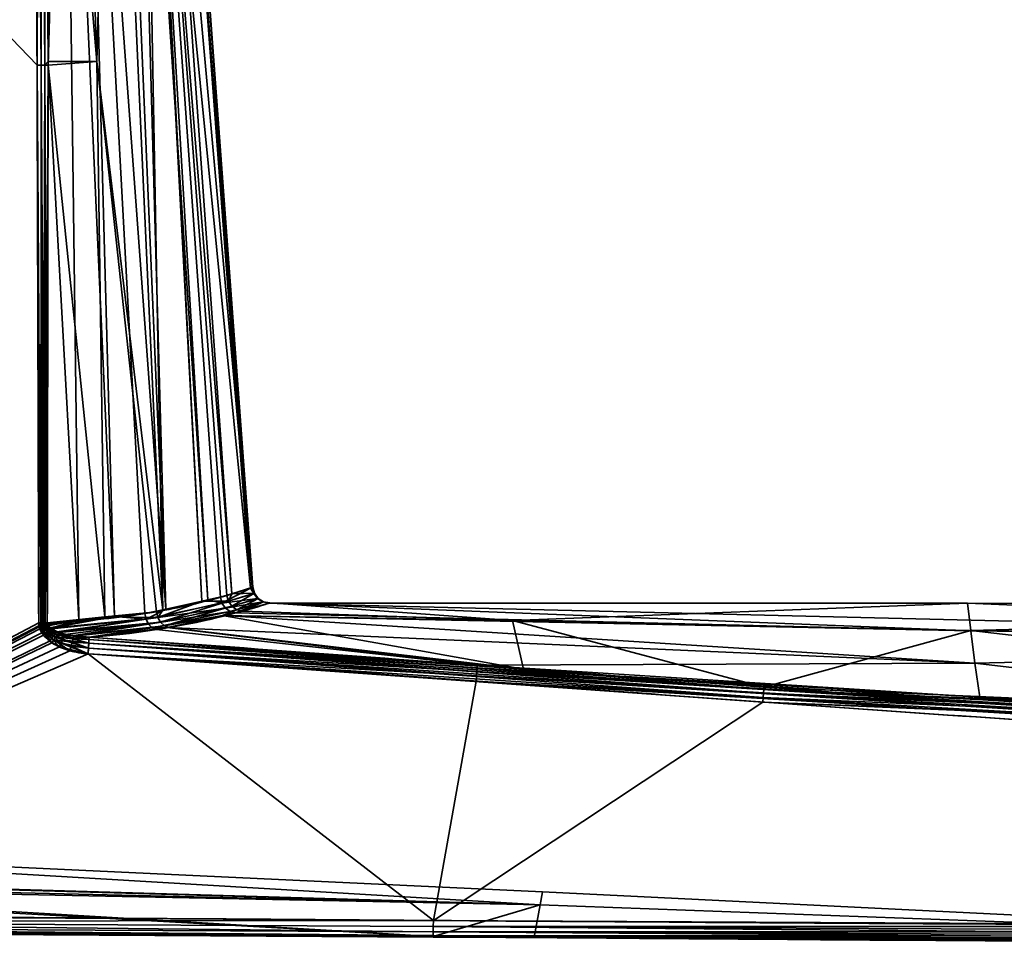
# Model space of a CAD drawing. Header units: millimetres. Extents: x -320 to 8070, y -96 to 57.
# Tile 21 of 111: x 1191 to 1220, y -93 to -66. Entities that reach past the tile are written whole.
import ezdxf

# ---------------------------------------------------------------- set-up
doc = ezdxf.new("R2010")
doc.units = ezdxf.units.MM
doc.layers.add('31', color=7, linetype='Continuous', true_color=0xffffff)

# ---------------------------------------------------------------- blocks, each defined once
blk = doc.blocks.new('UG_SURFACE_012')
at = {"layer": '31', "color": 251, "linetype": 'Continuous', "lineweight": 35}
for points in [[(1175.5, -50.3, 1115), (1175.5, -92.446, 1115), (1191.864, -83.789, 1115), (1191.816, -67.253, 1115)], [(1191.816, -67.253, 1115), (1191.756, -50.3, 1115), (1175.5, -50.3, 1115)], [(1175.5, -50.3, 1093), (1191.756, -50.3, 1093), (1191.816, -67.253, 1093)], [(1191.816, -67.253, 1093), (1191.864, -83.789, 1093), (1175.5, -92.446, 1093), (1175.5, -50.3, 1093)], [(1191.756, -50.3, 1115), (1191.816, -67.253, 1115), (1191.933, -67.253, 1114.986)], [(1191.933, -67.253, 1114.986), (1191.906, -50.3, 1114.974), (1191.756, -50.3, 1115)], [(1191.816, -67.253, 1093), (1191.756, -50.3, 1093), (1191.875, -50.3, 1093.014)], [(1191.875, -50.3, 1093.014), (1191.933, -67.253, 1093.014), (1191.816, -67.253, 1093)], [(1191.875, -50.3, 1093.014), (1191.904, -50.3, 1093.027), (1191.933, -67.253, 1093.014)], [(1191.904, -50.3, 1093.027), (1192.029, -50.3, 1093.081), (1192.045, -67.252, 1093.055)], [(1192.045, -67.252, 1093.055), (1191.933, -67.253, 1093.014), (1191.904, -50.3, 1093.027)], [(1191.921, -50.3, 1114.972), (1191.906, -50.3, 1114.974), (1191.933, -67.253, 1114.986)], [(1191.921, -50.3, 1114.972), (1191.933, -67.253, 1114.986), (1192.045, -67.252, 1114.944)], [(1192.045, -67.252, 1114.944), (1192.04, -50.3, 1114.906), (1191.921, -50.3, 1114.972)], [(1192.029, -50.3, 1093.081), (1192.041, -50.3, 1093.092), (1192.045, -67.252, 1093.055)], [(1192.068, -50.3, 1114.89), (1192.04, -50.3, 1114.906), (1192.045, -67.252, 1114.944)], [(1192.041, -50.3, 1093.092), (1192.152, -50.3, 1093.195), (1192.143, -67.252, 1093.122)], [(1192.143, -67.252, 1093.122), (1192.045, -67.252, 1093.055), (1192.041, -50.3, 1093.092)], [(1192.068, -50.3, 1114.89), (1192.045, -67.252, 1114.944), (1192.143, -67.145, 1114.878)], [(1192.143, -67.145, 1114.878), (1192.152, -50.3, 1114.805), (1192.068, -50.3, 1114.89)], [(1192.615, -50.3, 1094.032), (1193.058, -83.701, 1093.844), (1192.143, -67.252, 1093.122)], [(1192.152, -50.3, 1114.805), (1192.143, -67.145, 1114.878), (1193.587, -67.145, 1113.426)], [(1192.143, -67.252, 1093.122), (1192.152, -50.3, 1093.195), (1192.615, -50.3, 1094.032)], [(1193.587, -67.145, 1113.426), (1193.027, -50.3, 1113.145), (1192.152, -50.3, 1114.805)], [(1192.615, -50.3, 1094.032), (1193.204, -50.3, 1095.096), (1194.111, -83.604, 1094.712)], [(1194.111, -83.604, 1094.712), (1193.058, -83.701, 1093.844), (1192.615, -50.3, 1094.032)], [(1194.034, -50.3, 1111.238), (1193.027, -50.3, 1113.145), (1193.587, -67.145, 1113.426)], [(1193.204, -50.3, 1095.096), (1194.224, -50.3, 1096.939), (1195.631, -83.385, 1096.452)], [(1195.631, -83.385, 1096.452), (1195.008, -83.52, 1095.452), (1193.204, -50.3, 1095.096)], [(1195.008, -83.52, 1095.452), (1194.111, -83.604, 1094.712), (1193.204, -50.3, 1095.096)], [(1193.587, -67.145, 1113.426), (1195.541, -83.42, 1111.814), (1194.034, -50.3, 1111.238)], [(1194.934, -50.3, 1109.53), (1194.034, -50.3, 1111.238), (1195.541, -83.42, 1111.814)], [(1195.631, -83.385, 1096.452), (1194.224, -50.3, 1096.939), (1194.701, -50.3, 1097.801)], [(1194.701, -50.3, 1097.801), (1194.909, -50.3, 1098.902), (1196.88, -83.114, 1098.457)], [(1196.88, -83.114, 1098.457), (1195.631, -83.385, 1096.452), (1194.701, -50.3, 1097.801)], [(1194.909, -50.3, 1098.902), (1195.701, -50.3, 1103.086), (1198.14, -82.76, 1102.975)], [(1198.14, -82.76, 1102.975), (1197.252, -83.033, 1099.055), (1194.909, -50.3, 1098.902)], [(1197.252, -83.033, 1099.055), (1196.88, -83.114, 1098.457), (1194.909, -50.3, 1098.902)], [(1194.934, -50.3, 1109.53), (1195.541, -83.42, 1111.814), (1196.699, -83.151, 1109.764)], [(1196.699, -83.151, 1109.764), (1194.96, -50.3, 1109.361), (1194.934, -50.3, 1109.53)], [(1194.96, -50.3, 1109.361), (1197.445, -82.978, 1108.443), (1197.596, -82.931, 1107.623)], [(1194.96, -50.3, 1109.361), (1196.699, -83.151, 1109.764), (1197.445, -82.978, 1108.443)], [(1197.596, -82.931, 1107.623), (1195.273, -50.3, 1107.267), (1194.96, -50.3, 1109.361)], [(1195.273, -50.3, 1107.267), (1197.596, -82.931, 1107.623), (1198.215, -82.736, 1104.244)], [(1198.215, -82.736, 1104.244), (1195.812, -50.3, 1103.672), (1195.273, -50.3, 1107.267)], [(1198.194, -82.743, 1103.216), (1195.701, -50.3, 1103.086), (1195.812, -50.3, 1103.672)], [(1198.194, -82.743, 1103.216), (1198.14, -82.76, 1102.975), (1195.701, -50.3, 1103.086)], [(1195.812, -50.3, 1103.672), (1198.215, -82.736, 1104.244), (1198.194, -82.743, 1103.216)], [(1192.045, -67.252, 1114.944), (1192.143, -67.252, 1114.878), (1192.143, -67.145, 1114.878)], [(1193.587, -67.145, 1113.426), (1192.143, -67.145, 1114.878), (1192.143, -67.252, 1114.878)], [(1193.824, -83.617, 1113.461), (1193.587, -67.145, 1113.426), (1192.143, -67.252, 1114.878)], [(1193.587, -67.145, 1113.426), (1193.824, -83.617, 1113.461), (1195.357, -83.462, 1112.14)], [(1195.357, -83.462, 1112.14), (1195.541, -83.42, 1111.814), (1193.587, -67.145, 1113.426)], [(1191.816, -67.253, 1115), (1191.864, -83.789, 1115), (1191.931, -83.789, 1114.994)], [(1191.931, -83.789, 1114.994), (1191.933, -67.253, 1114.986), (1191.816, -67.253, 1115)], [(1191.931, -83.789, 1093.006), (1191.816, -67.253, 1093), (1191.933, -67.253, 1093.014)], [(1191.931, -83.789, 1093.006), (1191.864, -83.789, 1093), (1191.816, -67.253, 1093)], [(1191.931, -83.789, 1114.994), (1191.953, -83.789, 1114.992), (1191.933, -67.253, 1114.986)], [(1191.933, -67.253, 1093.014), (1191.953, -83.789, 1093.008), (1191.931, -83.789, 1093.006)], [(1191.996, -83.789, 1114.98), (1192.045, -67.252, 1114.944), (1191.933, -67.253, 1114.986)], [(1191.933, -67.253, 1093.014), (1192.045, -67.252, 1093.055), (1192.039, -83.789, 1093.032)], [(1191.933, -67.253, 1114.986), (1191.953, -83.789, 1114.992), (1191.996, -83.789, 1114.98)], [(1192.039, -83.789, 1093.032), (1191.996, -83.789, 1093.02), (1191.933, -67.253, 1093.014)], [(1191.996, -83.789, 1093.02), (1191.953, -83.789, 1093.008), (1191.933, -67.253, 1093.014)], [(1191.996, -83.789, 1114.98), (1192.039, -83.789, 1114.968), (1192.045, -67.252, 1114.944)], [(1192.045, -67.252, 1114.944), (1192.039, -83.789, 1114.968), (1192.059, -83.788, 1114.959)], [(1192.059, -83.788, 1093.041), (1192.039, -83.789, 1093.032), (1192.045, -67.252, 1093.055)], [(1192.059, -83.788, 1114.959), (1192.143, -67.252, 1114.878), (1192.045, -67.252, 1114.944)], [(1192.045, -67.252, 1093.055), (1192.143, -67.252, 1093.122), (1192.12, -83.788, 1093.07)], [(1192.12, -83.788, 1093.07), (1192.059, -83.788, 1093.041), (1192.045, -67.252, 1093.055)], [(1192.059, -83.788, 1114.959), (1192.12, -83.788, 1114.93), (1192.143, -67.252, 1114.878)], [(1193.058, -83.701, 1093.844), (1192.12, -83.788, 1093.07), (1192.143, -67.252, 1093.122)], [(1192.143, -67.252, 1114.878), (1192.12, -83.788, 1114.93), (1193.824, -83.617, 1113.461)], [(1197.299, -83.208, 1099.055), (1197.252, -83.033, 1099.055), (1198.14, -82.76, 1102.975)], [(1198.14, -82.76, 1102.975), (1198.242, -82.923, 1103.216), (1197.299, -83.208, 1099.055)], [(1197.596, -82.931, 1107.623), (1197.493, -83.154, 1108.442), (1198.263, -82.916, 1104.244)], [(1198.263, -82.916, 1104.244), (1197.493, -83.154, 1108.442), (1197.596, -83.301, 1108.464)], [(1198.263, -82.916, 1104.244), (1198.215, -82.736, 1104.244), (1197.596, -82.931, 1107.623)], [(1197.596, -83.301, 1108.464), (1198.374, -83.066, 1104.245), (1198.263, -82.916, 1104.244)], [(1198.14, -82.76, 1102.975), (1198.194, -82.743, 1103.216), (1198.242, -82.923, 1103.216)], [(1198.194, -82.743, 1103.216), (1198.215, -82.736, 1104.244), (1198.263, -82.916, 1104.244)], [(1198.263, -82.916, 1104.244), (1198.242, -82.923, 1103.216), (1198.194, -82.743, 1103.216)], [(1198.242, -82.923, 1103.216), (1198.263, -82.916, 1104.244), (1198.374, -83.066, 1104.245)], [(1197.299, -83.208, 1099.055), (1195.047, -83.688, 1095.441), (1195.631, -83.385, 1096.452), (1196.88, -83.114, 1098.457)], [(1195.047, -83.688, 1095.441), (1197.299, -83.208, 1099.055), (1197.401, -83.355, 1099.03)], [(1195.397, -83.63, 1112.148), (1197.493, -83.154, 1108.442), (1196.699, -83.151, 1109.764)], [(1196.699, -83.151, 1109.764), (1195.541, -83.42, 1111.814), (1195.397, -83.63, 1112.148)], [(1197.493, -83.154, 1108.442), (1195.397, -83.63, 1112.148), (1195.479, -83.776, 1112.194)], [(1195.479, -83.776, 1112.194), (1197.596, -83.301, 1108.464), (1197.493, -83.154, 1108.442)], [(1197.493, -83.154, 1108.442), (1197.445, -82.978, 1108.443), (1196.699, -83.151, 1109.764)], [(1196.88, -83.114, 1098.457), (1197.252, -83.033, 1099.055), (1197.299, -83.208, 1099.055)], [(1197.299, -83.208, 1099.055), (1198.242, -82.923, 1103.216), (1198.353, -83.073, 1103.213)], [(1198.353, -83.073, 1103.213), (1197.401, -83.355, 1099.03), (1197.299, -83.208, 1099.055)], [(1197.401, -83.355, 1099.03), (1198.353, -83.073, 1103.213), (1198.51, -83.172, 1103.205)], [(1198.51, -83.172, 1103.205), (1197.543, -83.457, 1098.984), (1197.401, -83.355, 1099.03)], [(1197.596, -82.931, 1107.623), (1197.445, -82.978, 1108.443), (1197.493, -83.154, 1108.442)], [(1197.707, -83.499, 1098.922), (1197.543, -83.457, 1098.984), (1198.51, -83.172, 1103.205)], [(1198.374, -83.066, 1104.245), (1197.596, -83.301, 1108.464), (1197.741, -83.402, 1108.506)], [(1198.51, -83.172, 1103.205), (1198.693, -83.206, 1103.195), (1197.707, -83.499, 1098.922)], [(1219.504, -84.025, 1098.166), (1197.707, -83.499, 1098.922), (1198.693, -83.206, 1103.195)], [(1197.741, -83.402, 1108.506), (1198.532, -83.165, 1104.248), (1198.374, -83.066, 1104.245)], [(1198.532, -83.165, 1104.248), (1197.741, -83.402, 1108.506), (1197.909, -83.443, 1108.562)], [(1197.909, -83.443, 1108.562), (1198.715, -83.199, 1104.251), (1198.532, -83.165, 1104.248)], [(1198.715, -83.199, 1104.251), (1197.909, -83.443, 1108.562), (1205.912, -83.725, 1109.694)], [(1198.374, -83.066, 1104.245), (1198.353, -83.073, 1103.213), (1198.242, -82.923, 1103.216)], [(1198.353, -83.073, 1103.213), (1198.374, -83.066, 1104.245), (1198.532, -83.165, 1104.248)], [(1198.532, -83.165, 1104.248), (1198.51, -83.172, 1103.205), (1198.353, -83.073, 1103.213)], [(1198.51, -83.172, 1103.205), (1198.532, -83.165, 1104.248), (1198.71, -83.201, 1103.999)], [(1198.71, -83.201, 1103.999), (1198.693, -83.206, 1103.195), (1198.51, -83.172, 1103.205)], [(1198.532, -83.165, 1104.248), (1198.715, -83.199, 1104.251), (1198.71, -83.201, 1103.999)], [(1198.693, -83.206, 1103.195), (1198.71, -83.201, 1103.999), (1219.407, -83.211, 1103.999)], [(1219.407, -83.211, 1103.999), (1246.861, -84.375, 1098.026), (1198.693, -83.206, 1103.195)], [(1198.693, -83.206, 1103.195), (1246.861, -84.375, 1098.026), (1219.504, -84.025, 1098.166)], [(1219.407, -83.211, 1103.999), (1198.71, -83.201, 1103.999), (1198.715, -83.199, 1104.251)], [(1219.407, -83.211, 1103.999), (1198.715, -83.199, 1104.251), (1205.912, -83.725, 1109.694)], [(1195.397, -83.63, 1112.148), (1195.357, -83.462, 1112.14), (1193.824, -83.617, 1113.461)], [(1195.047, -83.688, 1095.441), (1195.008, -83.52, 1095.452), (1195.631, -83.385, 1096.452)], [(1197.401, -83.355, 1099.03), (1195.124, -83.834, 1095.392), (1195.047, -83.688, 1095.441)], [(1195.124, -83.834, 1095.392), (1197.401, -83.355, 1099.03), (1197.543, -83.457, 1098.984)], [(1197.543, -83.457, 1098.984), (1195.233, -83.94, 1095.311), (1195.124, -83.834, 1095.392)], [(1195.233, -83.94, 1095.311), (1197.543, -83.457, 1098.984), (1197.372, -83.57, 1098.392)], [(1195.541, -83.42, 1111.814), (1195.357, -83.462, 1112.14), (1195.397, -83.63, 1112.148)], [(1197.596, -83.301, 1108.464), (1195.479, -83.776, 1112.194), (1195.592, -83.882, 1112.272)], [(1195.592, -83.882, 1112.272), (1197.741, -83.402, 1108.506), (1197.596, -83.301, 1108.464)], [(1197.311, -83.578, 1109.604), (1197.741, -83.402, 1108.506), (1195.592, -83.882, 1112.272)], [(1197.311, -83.578, 1109.604), (1197.909, -83.443, 1108.562), (1197.741, -83.402, 1108.506)], [(1197.909, -83.443, 1108.562), (1197.311, -83.578, 1109.604), (1205.912, -83.725, 1109.694)], [(1197.543, -83.457, 1098.984), (1197.707, -83.499, 1098.922), (1197.372, -83.57, 1098.392)], [(1219.504, -84.025, 1098.166), (1197.372, -83.57, 1098.392), (1197.707, -83.499, 1098.922)], [(1205.912, -83.725, 1109.694), (1219.504, -84.024, 1109.832), (1219.407, -83.211, 1103.999)], [(1246.861, -83.3, 1103.998), (1219.407, -83.211, 1103.999), (1219.504, -84.024, 1109.832)], [(1219.407, -83.211, 1103.999), (1246.861, -83.3, 1103.998), (1246.861, -84.375, 1098.026)], [(1219.504, -84.024, 1109.832), (1246.861, -84.374, 1109.971), (1246.861, -83.3, 1103.998)], [(1175.5, -92.446, 1115), (1191.879, -83.912, 1115), (1191.864, -83.789, 1115)], [(1191.864, -83.789, 1093), (1191.872, -83.88, 1093), (1175.5, -92.446, 1093)], [(1191.931, -83.789, 1114.994), (1191.864, -83.789, 1115), (1191.879, -83.912, 1115)], [(1191.872, -83.88, 1093), (1191.864, -83.789, 1093), (1191.931, -83.789, 1093.006)], [(1191.931, -83.789, 1093.006), (1191.939, -83.868, 1093.005), (1191.872, -83.88, 1093)], [(1191.879, -83.912, 1115), (1191.946, -83.896, 1114.995), (1191.931, -83.789, 1114.994)], [(1191.953, -83.789, 1114.992), (1191.931, -83.789, 1114.994), (1191.946, -83.896, 1114.995)], [(1191.939, -83.868, 1093.005), (1191.931, -83.789, 1093.006), (1191.953, -83.789, 1093.008)], [(1192.004, -83.856, 1093.018), (1191.939, -83.868, 1093.005), (1191.953, -83.789, 1093.008)], [(1191.946, -83.896, 1114.995), (1192.01, -83.88, 1114.981), (1191.996, -83.789, 1114.98)], [(1191.996, -83.789, 1114.98), (1191.953, -83.789, 1114.992), (1191.946, -83.896, 1114.995)], [(1191.953, -83.789, 1093.008), (1191.996, -83.789, 1093.02), (1192.004, -83.856, 1093.018)], [(1192.039, -83.789, 1114.968), (1191.996, -83.789, 1114.98), (1192.01, -83.88, 1114.981)], [(1192.004, -83.856, 1093.018), (1191.996, -83.789, 1093.02), (1192.039, -83.789, 1093.032)], [(1192.039, -83.789, 1093.032), (1192.067, -83.844, 1093.041), (1192.004, -83.856, 1093.018)], [(1192.039, -83.789, 1114.968), (1192.01, -83.88, 1114.981), (1192.073, -83.864, 1114.959)], [(1192.073, -83.864, 1114.959), (1192.059, -83.788, 1114.959), (1192.039, -83.789, 1114.968)], [(1192.039, -83.789, 1093.032), (1192.059, -83.788, 1093.041), (1192.067, -83.844, 1093.041)], [(1192.12, -83.788, 1114.93), (1192.059, -83.788, 1114.959), (1192.073, -83.864, 1114.959)], [(1192.067, -83.844, 1093.041), (1192.059, -83.788, 1093.041), (1192.12, -83.788, 1093.07)], [(1192.12, -83.788, 1093.07), (1192.126, -83.834, 1093.071), (1192.067, -83.844, 1093.041)], [(1192.073, -83.864, 1114.959), (1192.132, -83.85, 1114.927), (1192.12, -83.788, 1114.93)], [(1193.824, -83.617, 1113.461), (1192.12, -83.788, 1114.93), (1192.132, -83.85, 1114.927)], [(1192.126, -83.834, 1093.071), (1192.12, -83.788, 1093.07), (1193.058, -83.701, 1093.844)], [(1192.146, -83.877, 1093.076), (1192.126, -83.834, 1093.071), (1193.058, -83.701, 1093.844)], [(1192.132, -83.85, 1114.927), (1192.197, -83.936, 1114.911), (1193.824, -83.617, 1113.461)], [(1193.058, -83.701, 1093.844), (1192.223, -83.953, 1093.096), (1192.146, -83.877, 1093.076)], [(1192.197, -83.936, 1114.911), (1192.225, -83.953, 1114.904), (1193.824, -83.617, 1113.461)], [(1192.223, -83.953, 1093.096), (1193.058, -83.701, 1093.844), (1194.111, -83.604, 1094.712)], [(1194.111, -83.604, 1094.712), (1195.047, -83.688, 1095.441), (1192.223, -83.953, 1093.096)], [(1192.241, -83.971, 1093.101), (1192.223, -83.953, 1093.096), (1195.047, -83.688, 1095.441)], [(1192.225, -83.953, 1114.904), (1195.397, -83.63, 1112.148), (1193.824, -83.617, 1113.461)], [(1195.397, -83.63, 1112.148), (1192.225, -83.953, 1114.904), (1192.399, -84.056, 1114.858)], [(1192.458, -84.079, 1093.157), (1192.241, -83.971, 1093.101), (1195.047, -83.688, 1095.441)], [(1192.399, -84.056, 1114.858), (1195.479, -83.776, 1112.194), (1195.397, -83.63, 1112.148)], [(1195.479, -83.776, 1112.194), (1192.399, -84.056, 1114.858), (1192.649, -84.137, 1114.792)], [(1195.047, -83.688, 1095.441), (1195.124, -83.834, 1095.392), (1192.458, -84.079, 1093.157)], [(1195.479, -83.776, 1112.194), (1192.649, -84.137, 1114.792), (1192.911, -84.168, 1114.718)], [(1192.911, -84.168, 1114.718), (1195.592, -83.882, 1112.272), (1195.479, -83.776, 1112.194)], [(1194.111, -83.604, 1094.712), (1195.008, -83.52, 1095.452), (1195.047, -83.688, 1095.441)], [(1197.372, -83.57, 1098.392), (1195.672, -83.928, 1095.703), (1195.233, -83.94, 1095.311)], [(1195.592, -83.882, 1112.272), (1195.723, -83.935, 1112.371), (1197.311, -83.578, 1109.604)], [(1219.62, -84.991, 1095.494), (1195.672, -83.928, 1095.703), (1197.372, -83.57, 1098.392)], [(1197.311, -83.578, 1109.604), (1195.723, -83.935, 1112.371), (1206.239, -85.17, 1114.677)], [(1206.239, -85.17, 1114.677), (1205.912, -83.725, 1109.694), (1197.311, -83.578, 1109.604)], [(1197.372, -83.57, 1098.392), (1219.504, -84.025, 1098.166), (1219.62, -84.991, 1095.494)], [(1205.912, -83.725, 1109.694), (1206.239, -85.17, 1114.677), (1213.369, -85.696, 1114.722)], [(1213.369, -85.696, 1114.722), (1219.504, -84.024, 1109.832), (1205.912, -83.725, 1109.694)], [(1191.872, -83.88, 1093), (1191.896, -83.967, 1093), (1175.5, -92.446, 1093)], [(1175.5, -92.446, 1115), (1191.955, -84.087, 1115), (1191.879, -83.912, 1115)], [(1191.896, -83.967, 1093), (1192.006, -84.159, 1093), (1175.5, -92.446, 1093)], [(1191.896, -83.967, 1093), (1191.872, -83.88, 1093), (1191.939, -83.868, 1093.005)], [(1191.946, -83.896, 1114.995), (1191.879, -83.912, 1115), (1191.955, -84.087, 1115)], [(1191.939, -83.868, 1093.005), (1191.962, -83.944, 1093.005), (1191.896, -83.967, 1093)], [(1192.006, -84.159, 1093), (1191.896, -83.967, 1093), (1191.962, -83.944, 1093.005)], [(1191.939, -83.868, 1093.005), (1192.004, -83.856, 1093.018), (1192.026, -83.921, 1093.019)], [(1192.026, -83.921, 1093.019), (1191.962, -83.944, 1093.005), (1191.939, -83.868, 1093.005)], [(1192.01, -83.88, 1114.981), (1191.946, -83.896, 1114.995), (1192.019, -84.047, 1114.994)], [(1191.955, -84.087, 1115), (1192.019, -84.047, 1114.994), (1191.946, -83.896, 1114.995)], [(1192.019, -84.047, 1114.994), (1191.955, -84.087, 1115), (1192.188, -84.334, 1115)], [(1191.962, -83.944, 1093.005), (1192.026, -83.921, 1093.019), (1192.13, -84.06, 1093.026)], [(1191.962, -83.944, 1093.005), (1192.069, -84.109, 1093.006), (1192.006, -84.159, 1093)], [(1192.13, -84.06, 1093.026), (1192.069, -84.109, 1093.006), (1191.962, -83.944, 1093.005)], [(1192.004, -83.856, 1093.018), (1192.067, -83.844, 1093.041), (1192.088, -83.898, 1093.043)], [(1192.088, -83.898, 1093.043), (1192.026, -83.921, 1093.019), (1192.004, -83.856, 1093.018)], [(1192.073, -83.864, 1114.959), (1192.01, -83.88, 1114.981), (1192.081, -84.008, 1114.977)], [(1192.019, -84.047, 1114.994), (1192.081, -84.008, 1114.977), (1192.01, -83.88, 1114.981)], [(1192.081, -84.008, 1114.977), (1192.019, -84.047, 1114.994), (1192.246, -84.258, 1114.991)], [(1192.188, -84.334, 1115), (1192.246, -84.258, 1114.991), (1192.019, -84.047, 1114.994)], [(1192.026, -83.921, 1093.019), (1192.088, -83.898, 1093.043), (1192.188, -84.014, 1093.057)], [(1192.188, -84.014, 1093.057), (1192.13, -84.06, 1093.026), (1192.026, -83.921, 1093.019)], [(1192.088, -83.898, 1093.043), (1192.067, -83.844, 1093.041), (1192.126, -83.834, 1093.071)], [(1192.069, -84.109, 1093.006), (1192.13, -84.06, 1093.026), (1192.366, -84.217, 1093.041)], [(1192.132, -83.85, 1114.927), (1192.073, -83.864, 1114.959), (1192.141, -83.971, 1114.949)], [(1192.081, -84.008, 1114.977), (1192.141, -83.971, 1114.949), (1192.073, -83.864, 1114.959)], [(1192.141, -83.971, 1114.949), (1192.081, -84.008, 1114.977), (1192.302, -84.184, 1114.963)], [(1192.246, -84.258, 1114.991), (1192.302, -84.184, 1114.963), (1192.081, -84.008, 1114.977)], [(1192.126, -83.834, 1093.071), (1192.146, -83.877, 1093.076), (1192.088, -83.898, 1093.043)], [(1192.188, -84.014, 1093.057), (1192.088, -83.898, 1093.043), (1192.146, -83.877, 1093.076)], [(1192.13, -84.06, 1093.026), (1192.188, -84.014, 1093.057), (1192.415, -84.143, 1093.091)], [(1192.415, -84.143, 1093.091), (1192.366, -84.217, 1093.041), (1192.13, -84.06, 1093.026)], [(1192.141, -83.971, 1114.949), (1192.197, -83.936, 1114.911), (1192.132, -83.85, 1114.927)], [(1192.225, -83.953, 1114.904), (1192.197, -83.936, 1114.911), (1192.141, -83.971, 1114.949)], [(1192.225, -83.953, 1114.904), (1192.141, -83.971, 1114.949), (1192.354, -84.116, 1114.918)], [(1192.302, -84.184, 1114.963), (1192.354, -84.116, 1114.918), (1192.141, -83.971, 1114.949)], [(1192.146, -83.877, 1093.076), (1192.223, -83.953, 1093.096), (1192.188, -84.014, 1093.057)], [(1192.223, -83.953, 1093.096), (1192.241, -83.971, 1093.101), (1192.188, -84.014, 1093.057)], [(1192.415, -84.143, 1093.091), (1192.188, -84.014, 1093.057), (1192.241, -83.971, 1093.101)], [(1192.354, -84.116, 1114.918), (1192.399, -84.056, 1114.858), (1192.225, -83.953, 1114.904)], [(1192.241, -83.971, 1093.101), (1192.458, -84.079, 1093.157), (1192.415, -84.143, 1093.091)], [(1192.399, -84.056, 1114.858), (1192.354, -84.116, 1114.918), (1192.615, -84.209, 1114.879)], [(1192.615, -84.209, 1114.879), (1192.649, -84.137, 1114.792), (1192.399, -84.056, 1114.858)], [(1192.888, -84.262, 1093.165), (1192.415, -84.143, 1093.091), (1192.458, -84.079, 1093.157)], [(1192.9, -84.185, 1093.277), (1192.458, -84.079, 1093.157), (1195.124, -83.834, 1095.392)], [(1192.458, -84.079, 1093.157), (1192.9, -84.185, 1093.277), (1192.888, -84.262, 1093.165)], [(1195.124, -83.834, 1095.392), (1195.233, -83.94, 1095.311), (1192.9, -84.185, 1093.277)], [(1192.909, -84.187, 1093.28), (1192.9, -84.185, 1093.277), (1195.233, -83.94, 1095.311)], [(1193.36, -84.221, 1093.406), (1192.909, -84.187, 1093.28), (1195.233, -83.94, 1095.311)], [(1195.592, -83.882, 1112.272), (1192.911, -84.168, 1114.718), (1193.36, -84.221, 1114.594)], [(1193.36, -84.221, 1114.594), (1195.723, -83.935, 1112.371), (1195.592, -83.882, 1112.272)], [(1195.723, -83.935, 1112.371), (1193.36, -84.221, 1114.594), (1206.239, -85.17, 1114.677)], [(1195.233, -83.94, 1095.311), (1195.358, -83.995, 1095.206), (1193.36, -84.221, 1093.406)], [(1204.873, -85.05, 1093.33), (1193.36, -84.221, 1093.406), (1195.358, -83.995, 1095.206)], [(1195.672, -83.928, 1095.703), (1195.358, -83.995, 1095.206), (1195.233, -83.94, 1095.311)], [(1204.873, -85.05, 1093.33), (1195.358, -83.995, 1095.206), (1195.672, -83.928, 1095.703)], [(1195.672, -83.928, 1095.703), (1219.62, -84.991, 1095.494), (1204.873, -85.05, 1093.33)], [(1219.504, -84.024, 1109.832), (1213.369, -85.696, 1114.722), (1246.49, -87.145, 1114.816)], [(1246.49, -87.145, 1114.816), (1246.861, -84.374, 1109.971), (1219.504, -84.024, 1109.832)], [(1219.62, -84.991, 1095.494), (1219.504, -84.025, 1098.166), (1246.861, -84.375, 1098.026)], [(1192.188, -84.334, 1115), (1191.955, -84.087, 1115), (1175.5, -92.446, 1115)], [(1175.5, -92.446, 1093), (1192.006, -84.159, 1093), (1192.256, -84.382, 1093)], [(1175.5, -92.446, 1115), (1192.479, -84.505, 1115), (1192.188, -84.334, 1115)], [(1192.256, -84.382, 1093), (1192.006, -84.159, 1093), (1192.069, -84.109, 1093.006)], [(1192.069, -84.109, 1093.006), (1192.312, -84.298, 1093.01), (1192.256, -84.382, 1093)], [(1192.366, -84.217, 1093.041), (1192.312, -84.298, 1093.01), (1192.069, -84.109, 1093.006)], [(1192.246, -84.258, 1114.991), (1192.188, -84.334, 1115), (1192.479, -84.505, 1115)], [(1192.302, -84.184, 1114.963), (1192.246, -84.258, 1114.991), (1192.528, -84.399, 1114.986)], [(1192.479, -84.505, 1115), (1192.528, -84.399, 1114.986), (1192.246, -84.258, 1114.991)], [(1192.786, -84.618, 1093), (1192.256, -84.382, 1093), (1192.312, -84.298, 1093.01)], [(1192.354, -84.116, 1114.918), (1192.302, -84.184, 1114.963), (1192.574, -84.298, 1114.945)], [(1192.528, -84.399, 1114.986), (1192.574, -84.298, 1114.945), (1192.302, -84.184, 1114.963)], [(1192.312, -84.298, 1093.01), (1192.366, -84.217, 1093.041), (1192.859, -84.364, 1093.076)], [(1192.312, -84.298, 1093.01), (1192.824, -84.486, 1093.019), (1192.786, -84.618, 1093)], [(1192.859, -84.364, 1093.076), (1192.824, -84.486, 1093.019), (1192.312, -84.298, 1093.01)], [(1192.574, -84.298, 1114.945), (1192.615, -84.209, 1114.879), (1192.354, -84.116, 1114.918)], [(1192.366, -84.217, 1093.041), (1192.415, -84.143, 1093.091), (1192.888, -84.262, 1093.165)], [(1192.888, -84.262, 1093.165), (1192.859, -84.364, 1093.076), (1192.366, -84.217, 1093.041)], [(1192.574, -84.298, 1114.945), (1192.528, -84.399, 1114.986), (1193.339, -84.542, 1114.97)], [(1192.615, -84.209, 1114.879), (1192.574, -84.298, 1114.945), (1193.349, -84.393, 1114.885)], [(1193.339, -84.542, 1114.97), (1193.349, -84.393, 1114.885), (1192.574, -84.298, 1114.945)], [(1192.911, -84.168, 1114.718), (1192.649, -84.137, 1114.792), (1192.615, -84.209, 1114.879)], [(1192.615, -84.209, 1114.879), (1193.356, -84.282, 1114.754), (1192.911, -84.168, 1114.718)], [(1193.349, -84.393, 1114.885), (1193.356, -84.282, 1114.754), (1192.615, -84.209, 1114.879)], [(1193.339, -84.542, 1093.03), (1192.824, -84.486, 1093.019), (1192.859, -84.364, 1093.076)], [(1193.349, -84.393, 1093.115), (1192.859, -84.364, 1093.076), (1192.888, -84.262, 1093.165)], [(1192.859, -84.364, 1093.076), (1193.349, -84.393, 1093.115), (1193.339, -84.542, 1093.03)], [(1192.9, -84.185, 1093.277), (1192.909, -84.187, 1093.28), (1192.888, -84.262, 1093.165)], [(1193.356, -84.282, 1093.246), (1192.888, -84.262, 1093.165), (1192.909, -84.187, 1093.28)], [(1192.888, -84.262, 1093.165), (1193.356, -84.282, 1093.246), (1193.349, -84.393, 1093.115)], [(1192.909, -84.187, 1093.28), (1193.36, -84.221, 1093.406), (1193.356, -84.282, 1093.246)], [(1193.356, -84.282, 1114.754), (1193.36, -84.221, 1114.594), (1192.911, -84.168, 1114.718)], [(1213.363, -85.774, 1114.837), (1193.356, -84.282, 1114.754), (1193.349, -84.393, 1114.885)], [(1193.349, -84.393, 1093.115), (1193.356, -84.282, 1093.246), (1204.868, -85.123, 1093.196)], [(1206.239, -85.17, 1114.677), (1193.36, -84.221, 1114.594), (1193.356, -84.282, 1114.754)], [(1193.356, -84.282, 1093.246), (1193.36, -84.221, 1093.406), (1204.873, -85.05, 1093.33)], [(1193.356, -84.282, 1114.754), (1213.363, -85.774, 1114.837), (1206.239, -85.17, 1114.677)], [(1204.873, -85.05, 1093.33), (1204.868, -85.123, 1093.196), (1193.356, -84.282, 1093.246)], [(1219.62, -84.991, 1095.494), (1246.861, -84.375, 1098.026), (1237.982, -87.146, 1093.184)], [(1175.5, -92.446, 1093), (1192.256, -84.382, 1093), (1192.786, -84.618, 1093)], [(1193.328, -84.711, 1115), (1192.479, -84.505, 1115), (1175.5, -92.446, 1115)], [(1203.568, -92.621, 1093), (1175.5, -92.446, 1093), (1192.786, -84.618, 1093), (1193.328, -84.711, 1093)], [(1192.528, -84.399, 1114.986), (1192.479, -84.505, 1115), (1193.328, -84.711, 1115)], [(1193.328, -84.711, 1115), (1193.339, -84.542, 1114.97), (1192.528, -84.399, 1114.986)], [(1193.328, -84.711, 1093), (1192.786, -84.618, 1093), (1192.824, -84.486, 1093.019)], [(1192.824, -84.486, 1093.019), (1193.339, -84.542, 1093.03), (1193.328, -84.711, 1093)], [(1213.346, -86.006, 1114.981), (1193.339, -84.542, 1114.97), (1193.328, -84.711, 1115)], [(1193.328, -84.711, 1093), (1193.339, -84.542, 1093.03), (1204.85, -85.369, 1093.023)], [(1213.355, -85.88, 1114.925), (1193.349, -84.393, 1114.885), (1193.339, -84.542, 1114.97)], [(1193.339, -84.542, 1093.03), (1193.349, -84.393, 1093.115), (1204.86, -85.233, 1093.091)], [(1193.339, -84.542, 1114.97), (1213.346, -86.006, 1114.981), (1213.355, -85.88, 1114.925)], [(1204.86, -85.233, 1093.091), (1204.85, -85.369, 1093.023), (1193.339, -84.542, 1093.03)], [(1193.349, -84.393, 1114.885), (1213.355, -85.88, 1114.925), (1213.363, -85.774, 1114.837)], [(1204.868, -85.123, 1093.196), (1204.86, -85.233, 1093.091), (1193.349, -84.393, 1093.115)], [(1213.336, -86.142, 1115), (1193.328, -84.711, 1115), (1175.5, -92.446, 1115), (1203.568, -92.621, 1115)], [(1193.328, -84.711, 1115), (1213.336, -86.142, 1115), (1213.346, -86.006, 1114.981)], [(1204.85, -85.369, 1093.023), (1204.839, -85.519, 1093), (1193.328, -84.711, 1093)], [(1203.568, -92.621, 1093), (1193.328, -84.711, 1093), (1204.839, -85.519, 1093)], [(1204.85, -85.369, 1093.023), (1204.86, -85.233, 1093.091), (1237.979, -87.32, 1093.048)], [(1204.86, -85.233, 1093.091), (1204.868, -85.123, 1093.196), (1237.98, -87.225, 1093.107)], [(1237.98, -87.225, 1093.107), (1237.979, -87.32, 1093.048), (1204.86, -85.233, 1093.091)], [(1204.868, -85.123, 1093.196), (1204.873, -85.05, 1093.33), (1219.769, -85.993, 1093.264)], [(1237.98, -87.225, 1093.107), (1204.868, -85.123, 1093.196), (1219.769, -85.993, 1093.264)], [(1219.62, -84.991, 1095.494), (1219.769, -85.993, 1093.264), (1204.873, -85.05, 1093.33)], [(1213.363, -85.774, 1114.837), (1213.369, -85.696, 1114.722), (1206.239, -85.17, 1114.677)], [(1237.982, -87.146, 1093.184), (1219.769, -85.993, 1093.264), (1219.62, -84.991, 1095.494)], [(1204.839, -85.519, 1093), (1237.975, -87.534, 1093), (1238, -92.8, 1093), (1203.568, -92.621, 1093)], [(1204.839, -85.519, 1093), (1204.85, -85.369, 1093.023), (1237.977, -87.424, 1093.012)], [(1237.977, -87.424, 1093.012), (1237.975, -87.534, 1093), (1204.839, -85.519, 1093)], [(1237.979, -87.32, 1093.048), (1237.977, -87.424, 1093.012), (1204.85, -85.369, 1093.023)], [(1213.363, -85.774, 1114.837), (1213.355, -85.88, 1114.925), (1246.49, -87.319, 1114.952)], [(1246.49, -87.145, 1114.816), (1213.369, -85.696, 1114.722), (1213.363, -85.774, 1114.837)], [(1213.363, -85.774, 1114.837), (1246.49, -87.224, 1114.893), (1246.49, -87.145, 1114.816)], [(1246.49, -87.319, 1114.952), (1246.49, -87.224, 1114.893), (1213.363, -85.774, 1114.837)], [(1246.49, -87.423, 1114.988), (1213.346, -86.006, 1114.981), (1213.336, -86.142, 1115)], [(1213.355, -85.88, 1114.925), (1213.346, -86.006, 1114.981), (1246.49, -87.423, 1114.988)], [(1246.49, -87.423, 1114.988), (1246.49, -87.319, 1114.952), (1213.355, -85.88, 1114.925)], [(1219.769, -85.993, 1093.264), (1237.982, -87.146, 1093.184), (1237.98, -87.225, 1093.107)], [(1203.568, -92.621, 1115), (1238, -92.8, 1115), (1246.49, -87.533, 1115), (1213.336, -86.142, 1115)], [(1213.336, -86.142, 1115), (1246.49, -87.533, 1115), (1246.49, -87.423, 1114.988)], [(1175.488, -90.311, 1104), (1206.801, -91.775, 1104), (1206.732, -92.155, 1109.564)], [(1206.732, -92.155, 1109.564), (1175.492, -91.279, 1109.683), (1175.488, -90.311, 1104)], [(1175.488, -90.311, 1104), (1175.492, -91.24, 1098.31), (1206.732, -92.155, 1098.436)], [(1206.801, -91.775, 1104), (1175.488, -90.311, 1104), (1175.488, -90.311, 1104)], [(1206.732, -92.155, 1098.436), (1206.801, -91.775, 1104), (1175.488, -90.311, 1104)], [(1206.732, -92.155, 1098.436), (1175.492, -91.24, 1098.31), (1175.493, -91.439, 1097.089)], [(1175.493, -91.536, 1111.195), (1175.492, -91.279, 1109.683), (1206.732, -92.155, 1109.564)], [(1175.493, -91.439, 1097.089), (1175.498, -92.887, 1093.736), (1203.564, -93.1, 1093.644)], [(1203.564, -93.1, 1093.644), (1206.732, -92.155, 1098.436), (1175.493, -91.439, 1097.089)], [(1175.493, -91.536, 1111.195), (1206.732, -92.155, 1109.564), (1203.564, -93.1, 1114.356)], [(1203.564, -93.1, 1114.356), (1175.498, -92.887, 1114.264), (1175.493, -91.536, 1111.195)], [(1206.801, -91.775, 1104), (1206.732, -92.155, 1098.436), (1237.979, -93.299, 1098.581)], [(1237.979, -93.299, 1109.419), (1206.732, -92.155, 1109.564), (1206.801, -91.775, 1104)], [(1237.979, -93.299, 1098.581), (1237.979, -93.299, 1104), (1206.801, -91.775, 1104)], [(1206.801, -91.775, 1104), (1237.979, -93.299, 1104), (1237.979, -93.299, 1109.419)], [(1206.732, -92.155, 1109.564), (1206.555, -93.117, 1114.368), (1203.564, -93.1, 1114.356)], [(1203.564, -93.1, 1093.644), (1206.555, -93.117, 1093.632), (1206.732, -92.155, 1098.436)], [(1237.979, -93.3, 1114.5), (1206.555, -93.117, 1114.368), (1206.732, -92.155, 1109.564)], [(1206.732, -92.155, 1098.436), (1206.555, -93.117, 1093.632), (1237.979, -93.3, 1093.5)], [(1237.979, -93.3, 1093.5), (1237.979, -93.299, 1098.581), (1206.732, -92.155, 1098.436)], [(1206.732, -92.155, 1109.564), (1237.979, -93.299, 1109.419), (1237.979, -93.3, 1114.5)], [(1203.568, -92.621, 1115), (1175.5, -92.446, 1115), (1175.499, -92.647, 1114.958)], [(1175.499, -92.647, 1093.042), (1175.5, -92.446, 1093), (1203.568, -92.621, 1093)], [(1175.499, -92.814, 1114.839), (1175.498, -92.919, 1114.664), (1203.564, -93.07, 1114.719)], [(1203.564, -93.07, 1093.281), (1175.498, -92.919, 1093.336), (1175.499, -92.815, 1093.163)], [(1175.499, -92.647, 1114.958), (1203.566, -92.803, 1114.966), (1203.568, -92.621, 1115)], [(1203.568, -92.621, 1093), (1203.566, -92.803, 1093.034), (1175.499, -92.647, 1093.042)], [(1203.566, -92.803, 1114.966), (1175.499, -92.647, 1114.958), (1175.499, -92.648, 1114.957)], [(1175.499, -92.648, 1093.043), (1175.499, -92.647, 1093.042), (1203.566, -92.803, 1093.034)], [(1175.499, -92.648, 1114.957), (1203.565, -92.96, 1114.867), (1203.566, -92.803, 1114.966)], [(1175.499, -92.648, 1114.957), (1175.499, -92.814, 1114.839), (1203.565, -92.96, 1114.867)], [(1175.499, -92.648, 1093.043), (1203.566, -92.803, 1093.034), (1203.565, -92.96, 1093.132)], [(1203.565, -92.96, 1093.132), (1175.499, -92.814, 1093.161), (1175.499, -92.648, 1093.043)], [(1203.564, -93.07, 1114.719), (1203.565, -92.96, 1114.867), (1175.499, -92.814, 1114.839)], [(1175.499, -92.815, 1093.163), (1175.499, -92.814, 1093.161), (1203.565, -92.96, 1093.132)], [(1175.499, -92.815, 1093.163), (1203.565, -92.96, 1093.132), (1203.564, -93.07, 1093.281)], [(1203.566, -92.803, 1114.966), (1203.565, -92.96, 1114.867), (1237.999, -93.094, 1114.905)], [(1203.565, -92.96, 1093.132), (1203.566, -92.803, 1093.034), (1238, -92.955, 1093.024)], [(1238, -92.8, 1115), (1203.568, -92.621, 1115), (1203.566, -92.803, 1114.966)], [(1203.566, -92.803, 1093.034), (1203.568, -92.621, 1093), (1238, -92.8, 1093)], [(1203.566, -92.803, 1114.966), (1238, -92.955, 1114.976), (1238, -92.8, 1115)], [(1238, -92.8, 1093), (1238, -92.955, 1093.024), (1203.566, -92.803, 1093.034)], [(1237.999, -93.094, 1114.905), (1238, -92.955, 1114.976), (1203.566, -92.803, 1114.966)], [(1175.498, -92.943, 1114.456), (1175.498, -92.887, 1114.264), (1203.564, -93.1, 1114.356)], [(1203.564, -93.1, 1093.644), (1175.498, -92.887, 1093.736), (1175.498, -92.943, 1093.544)], [(1203.564, -93.07, 1114.719), (1175.498, -92.919, 1114.664), (1175.498, -92.919, 1114.66)], [(1175.498, -92.919, 1114.66), (1203.564, -93.119, 1114.54), (1203.564, -93.07, 1114.719)], [(1175.498, -92.919, 1114.66), (1175.498, -92.945, 1114.46), (1203.564, -93.119, 1114.54)], [(1175.498, -92.919, 1093.336), (1203.564, -93.07, 1093.281), (1203.564, -93.119, 1093.46)], [(1203.564, -93.119, 1093.46), (1175.498, -92.945, 1093.54), (1175.498, -92.919, 1093.336)], [(1175.498, -92.945, 1114.46), (1175.498, -92.943, 1114.456), (1203.564, -93.1, 1114.356)], [(1203.564, -93.1, 1093.644), (1175.498, -92.943, 1093.544), (1175.498, -92.945, 1093.54)], [(1203.564, -93.1, 1114.356), (1203.564, -93.119, 1114.54), (1175.498, -92.945, 1114.46)], [(1175.498, -92.945, 1093.54), (1203.564, -93.119, 1093.46), (1203.564, -93.1, 1093.644)], [(1203.565, -92.96, 1114.867), (1203.564, -93.07, 1114.719), (1237.999, -93.204, 1114.794)], [(1203.564, -93.07, 1093.281), (1203.565, -92.96, 1093.132), (1237.999, -93.094, 1093.096)], [(1203.564, -93.07, 1114.719), (1203.564, -93.119, 1114.54), (1237.999, -93.276, 1114.655)], [(1237.999, -93.276, 1114.655), (1237.999, -93.204, 1114.794), (1203.564, -93.07, 1114.719)], [(1203.564, -93.119, 1093.46), (1203.564, -93.07, 1093.281), (1237.999, -93.204, 1093.206)], [(1237.999, -93.094, 1093.096), (1237.999, -93.204, 1093.206), (1203.564, -93.07, 1093.281)], [(1203.564, -93.119, 1114.54), (1203.564, -93.1, 1114.356), (1206.555, -93.117, 1114.368)], [(1206.555, -93.117, 1093.632), (1203.564, -93.1, 1093.644), (1203.564, -93.119, 1093.46)], [(1237.999, -93.276, 1114.655), (1203.564, -93.119, 1114.54), (1206.555, -93.117, 1114.368)], [(1206.555, -93.117, 1093.632), (1203.564, -93.119, 1093.46), (1237.999, -93.276, 1093.346)], [(1237.999, -93.204, 1093.206), (1237.999, -93.276, 1093.346), (1203.564, -93.119, 1093.46)], [(1238, -92.955, 1093.024), (1237.999, -93.094, 1093.096), (1203.565, -92.96, 1093.132)], [(1237.999, -93.204, 1114.794), (1237.999, -93.094, 1114.905), (1203.565, -92.96, 1114.867)], [(1206.555, -93.117, 1114.368), (1237.979, -93.3, 1114.5), (1237.999, -93.276, 1114.655)], [(1237.999, -93.276, 1093.346), (1237.979, -93.3, 1093.5), (1206.555, -93.117, 1093.632)]]:
    blk.add_3dface(points, dxfattribs=at)

msp = doc.modelspace()

# ---------------------------------------------------------------- linework, layer by layer
at = {"layer": '31', "color": 251, "linetype": 'Continuous', "lineweight": 35, "extrusion": (0.002638, -0.999997, 9.15294e-18)}
for centre, start, end in [((1191.639, 1114.5, 86.933), 59.253, 90), ((1191.639, 1093.5, 86.933), 270, 300.747)]:
    msp.add_arc(centre, 0.5, start, end, dxfattribs=at)
at = {"layer": '31', "color": 251, "linetype": 'Continuous', "lineweight": 35, "extrusion": (-0.997886, 0.064982, 0)}
msp.add_arc((6.987, 1114.5, -1196.31), 0.5, 90, 169.2091, dxfattribs=at)
at = {"layer": '31', "color": 251, "linetype": 'Continuous', "lineweight": 35, "extrusion": (0.997886, -0.064982, 0)}
msp.add_arc((-6.987, 1093.5, 1196.31), 0.5, 270, 349.2091, dxfattribs=at)
at = {"layer": '31', "color": 251, "linetype": 'Continuous', "lineweight": 35}
for points, knots in [([(1191.756, -50.3, 1093), (1191.777, -55.951, 1093), (1191.797, -61.602, 1093), (1191.833, -72.765, 1093), (1191.85, -78.277, 1093), (1191.864, -83.789, 1093)], [0, 0, 0, 0, 0.506223, 0.506223, 1, 1, 1, 1]), ([(1191.864, -83.789, 1115), (1191.85, -78.277, 1115), (1191.833, -72.765, 1115), (1191.797, -61.602, 1115), (1191.777, -55.951, 1115), (1191.756, -50.3, 1115)], [0, 0, 0, 0, 0.493777, 0.493777, 1, 1, 1, 1]), ([(1192.12, -83.788, 1093.07), (1192.129, -78.276, 1093.084), (1192.137, -72.764, 1093.101), (1192.149, -61.601, 1093.143), (1192.153, -55.951, 1093.168), (1192.152, -50.3, 1093.195)], [0, 0, 0, 0, 0.493798, 0.493798, 1, 1, 1, 1]), ([(1192.152, -50.3, 1114.805), (1192.153, -55.951, 1114.832), (1192.149, -61.601, 1114.857), (1192.137, -72.764, 1114.899), (1192.129, -78.276, 1114.916), (1192.12, -83.788, 1114.93)], [0, 0, 0, 0, 0.506202, 0.506202, 1, 1, 1, 1]), ([(1192.12, -83.788, 1114.93), (1193.07, -83.758, 1114.364), (1193.92, -83.677, 1113.689), (1195.432, -83.463, 1112.124), (1196.087, -83.328, 1111.233), (1197.135, -83.074, 1109.339), (1197.542, -82.952, 1108.308), (1198.079, -82.784, 1106.197), (1198.217, -82.736, 1105.112), (1198.218, -82.735, 1102.902), (1198.08, -82.783, 1101.808), (1197.545, -82.951, 1099.701), (1197.138, -83.073, 1098.668), (1195.567, -83.455, 1095.823), (1194.02, -83.727, 1094.201), (1192.12, -83.788, 1093.07)], [0, 0, 0, 0, 0.125, 0.125, 0.25, 0.25, 0.375, 0.375, 0.5, 0.5, 0.625, 0.625, 0.75, 0.75, 1, 1, 1, 1]), ([(1193.36, -84.221, 1093.406), (1195.036, -84.097, 1094.629), (1196.387, -83.832, 1096.228), (1198.229, -83.373, 1099.88), (1198.718, -83.198, 1101.926), (1198.717, -83.199, 1105.043), (1198.596, -83.239, 1106.065), (1198.125, -83.383, 1108.055), (1197.767, -83.488, 1109.037), (1196.39, -83.832, 1111.767), (1195.037, -84.097, 1113.371), (1193.36, -84.221, 1114.594)], [0, 0, 0, 0, 0.25, 0.25, 0.5, 0.5, 0.625, 0.625, 0.75, 0.75, 1, 1, 1, 1]), ([(1193.328, -84.711, 1115), (1193.015, -84.691, 1115), (1192.712, -84.622, 1115), (1192.29, -84.412, 1115), (1192.157, -84.324, 1115), (1191.944, -84.097, 1115), (1191.864, -83.948, 1115), (1191.864, -83.789, 1115)], [0, 0, 0, 0, 0.5, 0.5, 0.75, 0.75, 1, 1, 1, 1]), ([(1191.864, -83.789, 1093), (1191.864, -83.849, 1093), (1191.876, -83.911, 1093), (1191.921, -84.037, 1093), (1191.96, -84.101, 1093), (1192.076, -84.246, 1093), (1192.163, -84.32, 1093), (1192.417, -84.489, 1093), (1192.6, -84.565, 1093), (1192.962, -84.669, 1093), (1193.145, -84.699, 1093), (1193.328, -84.711, 1093)], [0, 0, 0, 0, 0.096721, 0.096721, 0.214423, 0.214423, 0.394065, 0.394065, 0.705671, 0.705671, 1, 1, 1, 1]), ([(1192.12, -83.788, 1093.07), (1192.119, -83.806, 1093.07), (1192.122, -83.824, 1093.071), (1192.133, -83.853, 1093.073), (1192.139, -83.866, 1093.075), (1192.159, -83.899, 1093.08), (1192.177, -83.918, 1093.084), (1192.21, -83.948, 1093.092), (1192.225, -83.96, 1093.096), (1192.307, -84.018, 1093.118), (1192.382, -84.051, 1093.137), (1192.604, -84.132, 1093.196), (1192.757, -84.165, 1093.237), (1193.059, -84.208, 1093.321), (1193.209, -84.219, 1093.363), (1193.36, -84.221, 1093.406)], [0, 0, 0, 0, 0.036981, 0.036981, 0.065513, 0.065513, 0.119134, 0.119134, 0.160519, 0.160519, 0.33497, 0.33497, 0.67146, 0.67146, 1, 1, 1, 1]), ([(1192.12, -83.788, 1114.93), (1192.12, -83.793, 1114.93), (1192.12, -83.798, 1114.93), (1192.121, -83.819, 1114.93), (1192.125, -83.835, 1114.929), (1192.137, -83.863, 1114.926), (1192.144, -83.875, 1114.924), (1192.165, -83.905, 1114.919), (1192.18, -83.921, 1114.915), (1192.255, -83.989, 1114.896), (1192.327, -84.026, 1114.877), (1192.48, -84.09, 1114.837), (1192.564, -84.116, 1114.814), (1192.881, -84.194, 1114.729), (1193.122, -84.218, 1114.662), (1193.36, -84.221, 1114.594)], [0, 0, 0, 0, 0.009635, 0.009635, 0.043647, 0.043647, 0.072623, 0.072623, 0.119686, 0.119686, 0.289308, 0.289308, 0.47824, 0.47824, 1, 1, 1, 1]), ([(1193.36, -84.221, 1114.594), (1202.275, -84.812, 1114.651), (1211.18, -85.566, 1114.716), (1224.548, -86.493, 1114.779), (1229.006, -86.754, 1114.795), (1235.696, -87.078, 1114.812), (1237.927, -87.166, 1114.817), (1242.397, -87.154, 1114.816), (1244.632, -87.144, 1114.816), (1264.745, -87.16, 1114.816), (1282.622, -87.149, 1114.816), (1300.5, -87.148, 1114.816)], [0, 0, 0, 0, 0.25, 0.25, 0.375, 0.375, 0.4375, 0.4375, 0.5, 0.5, 1, 1, 1, 1]), ([(1300.5, -87.148, 1093.184), (1282.621, -87.149, 1093.184), (1264.742, -87.16, 1093.184), (1244.628, -87.144, 1093.184), (1242.394, -87.154, 1093.184), (1237.924, -87.166, 1093.183), (1235.691, -87.078, 1093.188), (1228.999, -86.753, 1093.205), (1224.54, -86.492, 1093.221), (1211.174, -85.565, 1093.284), (1202.273, -84.812, 1093.349), (1193.36, -84.221, 1093.406)], [0, 0, 0, 0, 0.5, 0.5, 0.5625, 0.5625, 0.625, 0.625, 0.75, 0.75, 1, 1, 1, 1]), ([(1300.5, -87.535, 1115), (1282.629, -87.537, 1115), (1264.757, -87.547, 1115), (1244.652, -87.532, 1115), (1242.418, -87.541, 1115), (1237.95, -87.553, 1115), (1235.716, -87.47, 1115), (1229.016, -87.159, 1115), (1224.551, -86.909, 1115), (1211.167, -86.02, 1115), (1202.252, -85.292, 1115), (1193.328, -84.711, 1115)], [0, 0, 0, 0, 0.5, 0.5, 0.5625, 0.5625, 0.625, 0.625, 0.75, 0.75, 1, 1, 1, 1]), ([(1193.328, -84.711, 1093), (1202.244, -85.292, 1093), (1211.151, -86.019, 1093), (1224.523, -86.907, 1093), (1228.983, -87.157, 1093), (1235.677, -87.469, 1093), (1237.911, -87.553, 1093), (1242.382, -87.542, 1093), (1244.617, -87.532, 1093), (1264.735, -87.547, 1093), (1282.617, -87.537, 1093), (1300.5, -87.535, 1093)], [0, 0, 0, 0, 0.25, 0.25, 0.375, 0.375, 0.4375, 0.4375, 0.5, 0.5, 1, 1, 1, 1]), ([(1300.5, -93.011, 1093), (1297.086, -93.007, 1093), (1293.671, -93.001, 1093), (1272.838, -92.95, 1093), (1255.419, -92.845, 1093), (1226.522, -92.77, 1093), (1215.045, -92.703, 1093), (1194.212, -92.554, 1093), (1184.856, -92.48, 1093), (1175.5, -92.446, 1093)], [0, 0, 0, 0, 0.081942, 0.081942, 0.499996, 0.499996, 0.775458, 0.775458, 1, 1, 1, 1]), ([(1175.5, -92.446, 1115), (1184.856, -92.48, 1115), (1194.212, -92.554, 1115), (1215.045, -92.703, 1115), (1226.522, -92.77, 1115), (1255.419, -92.845, 1115), (1272.838, -92.95, 1115), (1293.671, -93.001, 1115), (1297.086, -93.007, 1115), (1300.5, -93.011, 1115)], [0, 0, 0, 0, 0.224542, 0.224542, 0.500004, 0.500004, 0.918058, 0.918058, 1, 1, 1, 1]), ([(1300.499, -93.446, 1114.747), (1290.082, -93.443, 1114.73), (1279.666, -93.432, 1114.685), (1258.832, -93.374, 1114.58), (1248.415, -93.327, 1114.526), (1227.581, -93.273, 1114.474), (1217.165, -93.213, 1114.421), (1196.332, -93.04, 1114.321), (1185.915, -92.933, 1114.28), (1175.498, -92.887, 1114.264)], [0, 0, 0, 0, 0.25, 0.25, 0.5, 0.5, 0.75, 0.75, 1, 1, 1, 1]), ([(1175.498, -92.887, 1093.736), (1185.915, -92.933, 1093.72), (1196.332, -93.04, 1093.679), (1217.165, -93.213, 1093.579), (1227.581, -93.273, 1093.526), (1248.415, -93.327, 1093.474), (1258.832, -93.374, 1093.42), (1279.666, -93.432, 1093.315), (1290.082, -93.443, 1093.27), (1300.499, -93.446, 1093.253)], [0, 0, 0, 0, 0.25, 0.25, 0.5, 0.5, 0.75, 0.75, 1, 1, 1, 1])]:
    msp.add_open_spline(points, degree=3, knots=knots, dxfattribs=at)

# ---------------------------------------------------------------- block references
msp.add_blockref('UG_SURFACE_012', (0, 0), dxfattribs=at)

doc.saveas('drawing.dxf')
